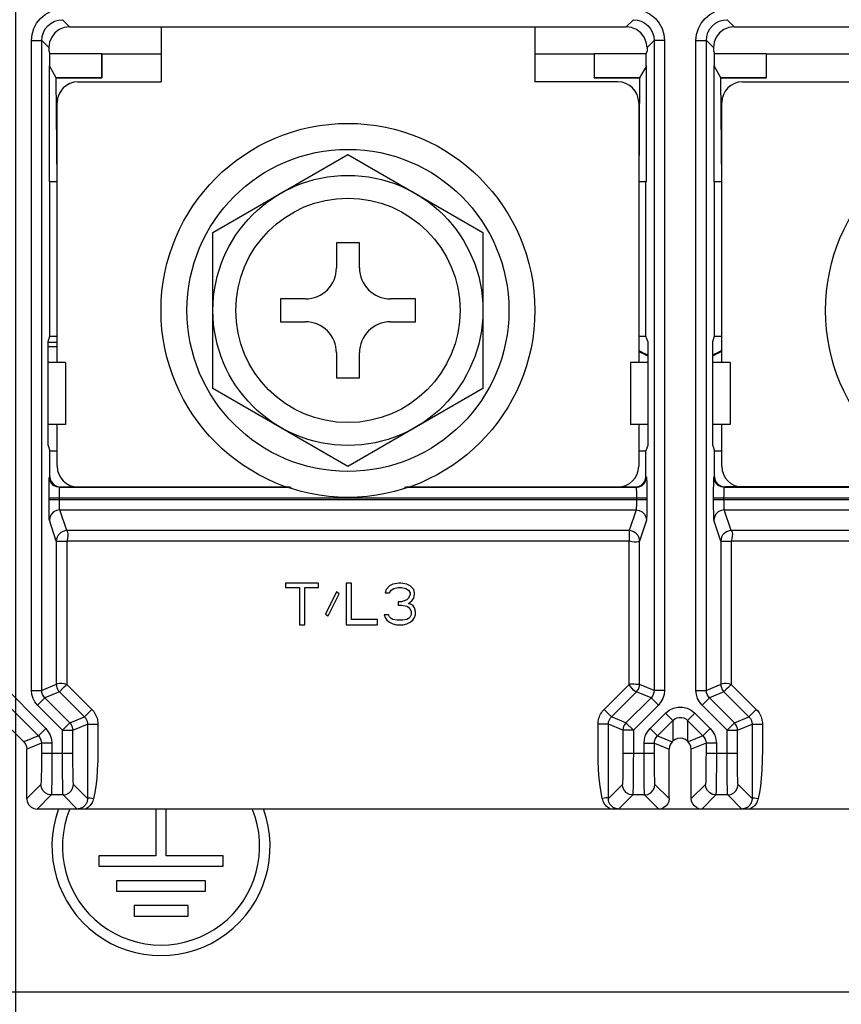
# Model space of a CAD drawing. Extents: x 29 to 410, y 35 to 287.
# Tile 28 of 46: x 254 to 268, y 100 to 116. Entities that reach past the tile are written whole.
import ezdxf

# ---------------------------------------------------------------- set-up
doc = ezdxf.new("R2010")
doc.units = 0
doc.header["$LTSCALE"] = 23.1
doc.layers.get('0').update_dxf_attribs({"linetype": 'CONTINUOUS'})
doc.layers.add('ALL_DIM', color=7, linetype='CONTINUOUS')
doc.dimstyles.get("Standard").update_dxf_attribs({"dimtxt": 2.5, "dimasz": 2.5, "dimexe": 1.25, "dimexo": 0.625, "dimtad": 1, "dimcen": 2.5, "dimazin": 3, "dimtfac": 1, "dimtmove": 0, "dimatfit": 3})

# ---------------------------------------------------------------- blocks, each defined once
blk = doc.blocks.new('_OPEN')
at = {"color": 0, "linetype": 'BYBLOCK'}
for p, q in [((0, 0), (-1, 0.25)), ((-1, -0.25), (0, 0)), ((-1, 0), (0, 0))]:
    blk.add_line(p, q, dxfattribs=at)
blk = doc.blocks.new('*D14')
at = {"layer": 'ALL_DIM', "color": 2, "linetype": 'CONTINUOUS'}
for p, q in [((237.052, 110.441), (237.052, 76.845)), ((293.692, 110.441), (293.692, 76.845)), ((237.052, 77.845), (265.372, 77.845)), ((293.692, 77.845), (265.372, 77.845))]:
    blk.add_line(p, q, dxfattribs=at)
at = {"layer": 'ALL_DIM', "color": 2, "linetype": 'CONTINUOUS', "xscale": 2, "yscale": 2, "zscale": 2, "rotation": 180}
blk.add_blockref('_OPEN', (237.052, 77.845), dxfattribs=at)
at = {"layer": 'ALL_DIM', "color": 2, "linetype": 'CONTINUOUS', "xscale": 2, "yscale": 2, "zscale": 2}
blk.add_blockref('_OPEN', (293.692, 77.845), dxfattribs=at)
blk = doc.blocks.new('*D15')
at = {"layer": 'ALL_DIM', "color": 2, "linetype": 'CONTINUOUS'}
for p, q in [((254.044, 123.893), (254.044, 83.091)), ((288.028, 123.893), (288.028, 83.091)), ((254.044, 84.091), (271.036, 84.091)), ((288.028, 84.091), (271.036, 84.091))]:
    blk.add_line(p, q, dxfattribs=at)
at = {"layer": 'ALL_DIM', "color": 2, "linetype": 'CONTINUOUS', "xscale": 2, "yscale": 2, "zscale": 2, "rotation": 180}
blk.add_blockref('_OPEN', (254.044, 84.091), dxfattribs=at)
at = {"layer": 'ALL_DIM', "color": 2, "linetype": 'CONTINUOUS', "xscale": 2, "yscale": 2, "zscale": 2}
blk.add_blockref('_OPEN', (288.028, 84.091), dxfattribs=at)
blk = doc.blocks.new('*D18')
at = {"layer": 'ALL_DIM', "color": 2, "linetype": 'CONTINUOUS'}
for p, q in [((250.15, 102.37), (250.15, 89.404)), ((280.594, 102.37), (280.594, 89.404)), ((250.15, 90.404), (265.372, 90.404)), ((280.594, 90.404), (265.372, 90.404))]:
    blk.add_line(p, q, dxfattribs=at)
at = {"layer": 'ALL_DIM', "color": 2, "linetype": 'CONTINUOUS', "xscale": 2, "yscale": 2, "zscale": 2, "rotation": 180}
blk.add_blockref('_OPEN', (250.15, 90.404), dxfattribs=at)
at = {"layer": 'ALL_DIM', "color": 2, "linetype": 'CONTINUOUS', "xscale": 2, "yscale": 2, "zscale": 2}
blk.add_blockref('_OPEN', (280.594, 90.404), dxfattribs=at)
blk = doc.blocks.new('*D22')
at = {"layer": 'ALL_DIM', "color": 2, "linetype": 'CONTINUOUS'}
for p, q in [((265.629, 159.959), (205.892, 159.959)), ((206.892, 159.959), (206.892, 131.01)), ((206.892, 102.06), (206.892, 131.01)), ((229.857, 102.06), (205.892, 102.06))]:
    blk.add_line(p, q, dxfattribs=at)
at = {"layer": 'ALL_DIM', "color": 2, "linetype": 'CONTINUOUS', "xscale": 2, "yscale": 2, "zscale": 2}
for p, rotation in [((206.892, 159.959), 90), ((206.892, 102.06), 270)]:
    blk.add_blockref('_OPEN', p, dxfattribs=dict(at, rotation=rotation))
blk = doc.blocks.new('*D28')
at = {"layer": 'ALL_DIM', "color": 2, "linetype": 'CONTINUOUS'}
for p, q in [((230.857, 103.06), (230.857, 195.357)), ((264.682, 189.402), (264.682, 195.357)), ((230.857, 194.357), (247.77, 194.357)), ((264.682, 194.357), (247.77, 194.357)), ((264.682, 182.765), (264.682, 187.36)), ((264.682, 169.809), (264.682, 180.808))]:
    blk.add_line(p, q, dxfattribs=at)
at = {"layer": 'ALL_DIM', "color": 2, "linetype": 'CONTINUOUS', "xscale": 2, "yscale": 2, "zscale": 2, "rotation": 180}
blk.add_blockref('_OPEN', (230.857, 194.357), dxfattribs=at)
at = {"layer": 'ALL_DIM', "color": 2, "linetype": 'CONTINUOUS', "xscale": 2, "yscale": 2, "zscale": 2}
blk.add_blockref('_OPEN', (264.682, 194.357), dxfattribs=at)
blk = doc.blocks.new('*D29')
at = {"layer": 'ALL_DIM', "color": 2, "linetype": 'CONTINUOUS'}
for p, q in [((230.857, 103.06), (230.857, 189.301)), ((265.744, 164.676), (265.744, 189.301)), ((230.857, 188.301), (248.301, 188.301)), ((265.744, 188.301), (248.301, 188.301))]:
    blk.add_line(p, q, dxfattribs=at)
at = {"layer": 'ALL_DIM', "color": 2, "linetype": 'CONTINUOUS', "xscale": 2, "yscale": 2, "zscale": 2, "rotation": 180}
blk.add_blockref('_OPEN', (230.857, 188.301), dxfattribs=at)
at = {"layer": 'ALL_DIM', "color": 2, "linetype": 'CONTINUOUS', "xscale": 2, "yscale": 2, "zscale": 2}
blk.add_blockref('_OPEN', (265.744, 188.301), dxfattribs=at)
blk = doc.blocks.new('*D30')
at = {"layer": 'ALL_DIM', "color": 2, "linetype": 'CONTINUOUS'}
for p, q in [((230.857, 103.06), (230.857, 182.751)), ((266.629, 160.959), (266.629, 182.751)), ((230.857, 181.751), (248.743, 181.751)), ((266.629, 181.751), (248.743, 181.751))]:
    blk.add_line(p, q, dxfattribs=at)
at = {"layer": 'ALL_DIM', "color": 2, "linetype": 'CONTINUOUS', "xscale": 2, "yscale": 2, "zscale": 2, "rotation": 180}
blk.add_blockref('_OPEN', (230.857, 181.751), dxfattribs=at)
at = {"layer": 'ALL_DIM', "color": 2, "linetype": 'CONTINUOUS', "xscale": 2, "yscale": 2, "zscale": 2}
blk.add_blockref('_OPEN', (266.629, 181.751), dxfattribs=at)
blk = doc.blocks.new('*D33')
at = {"layer": 'ALL_DIM', "color": 2, "linetype": 'CONTINUOUS'}
for p, q in [((230.857, 103.06), (230.857, 201.911)), ((291.133, 160.959), (291.133, 201.911)), ((230.857, 200.911), (260.995, 200.911)), ((291.133, 200.911), (260.995, 200.911))]:
    blk.add_line(p, q, dxfattribs=at)
at = {"layer": 'ALL_DIM', "color": 2, "linetype": 'CONTINUOUS', "xscale": 2, "yscale": 2, "zscale": 2, "rotation": 180}
blk.add_blockref('_OPEN', (230.857, 200.911), dxfattribs=at)
at = {"layer": 'ALL_DIM', "color": 2, "linetype": 'CONTINUOUS', "xscale": 2, "yscale": 2, "zscale": 2}
blk.add_blockref('_OPEN', (291.133, 200.911), dxfattribs=at)
blk = doc.blocks.new('*D34')
at = {"layer": 'ALL_DIM', "color": 2, "linetype": 'CONTINUOUS'}
for p, q in [((230.857, 103.06), (230.857, 207.702)), ((290.234, 201.948), (290.234, 207.702)), ((230.857, 206.702), (260.545, 206.702)), ((290.234, 206.702), (260.545, 206.702)), ((290.234, 164.556), (290.234, 199.821))]:
    blk.add_line(p, q, dxfattribs=at)
at = {"layer": 'ALL_DIM', "color": 2, "linetype": 'CONTINUOUS', "xscale": 2, "yscale": 2, "zscale": 2, "rotation": 180}
blk.add_blockref('_OPEN', (230.857, 206.702), dxfattribs=at)
at = {"layer": 'ALL_DIM', "color": 2, "linetype": 'CONTINUOUS', "xscale": 2, "yscale": 2, "zscale": 2}
blk.add_blockref('_OPEN', (290.234, 206.702), dxfattribs=at)

msp = doc.modelspace()

# ---------------------------------------------------------------- linework, layer by layer
at = {"color": 7, "linetype": 'CONTINUOUS'}
for p, q in [((254.844, 116.394), (254.964, 116.274)), ((254.964, 116.274), (264.452, 116.274)), ((256.522, 116.274), (256.522, 115.335)), ((262.894, 116.274), (262.894, 115.335)), ((264.573, 116.394), (264.452, 116.274)), ((266.172, 116.394), (266.292, 116.274)), ((266.292, 116.274), (275.78, 116.274)), ((254.313, 116.04), (254.49, 116.04)), ((254.313, 104.967), (254.313, 116.04)), ((254.49, 116.04), (254.61, 115.92)), ((254.49, 104.967), (254.49, 116.04)), ((264.927, 116.04), (264.806, 115.92)), ((265.104, 116.04), (264.927, 116.04)), ((264.927, 116.04), (264.927, 104.967)), ((265.104, 116.04), (265.104, 104.967)), ((265.641, 116.04), (265.818, 116.04)), ((265.641, 104.967), (265.641, 116.04)), ((265.818, 116.04), (265.938, 115.92)), ((265.818, 104.967), (265.818, 116.04)), ((254.61, 115.92), (254.61, 115.866)), ((254.61, 115.866), (254.626, 115.82)), ((254.626, 115.82), (255.508, 115.82)), ((254.626, 115.609), (254.626, 115.82)), ((255.508, 115.82), (255.511, 115.811)), ((255.508, 115.82), (255.508, 115.409)), ((255.511, 115.811), (256.522, 115.811)), ((255.511, 115.811), (255.511, 115.406)), ((262.894, 115.811), (263.903, 115.811)), ((263.903, 115.811), (263.906, 115.82)), ((263.903, 115.811), (263.903, 115.406)), ((263.906, 115.82), (264.791, 115.82)), ((263.906, 115.82), (263.906, 115.409)), ((264.806, 115.866), (264.791, 115.82)), ((264.791, 115.609), (264.791, 115.82)), ((264.806, 115.92), (264.806, 115.866)), ((265.938, 115.92), (265.938, 115.866)), ((265.938, 115.866), (265.954, 115.82)), ((265.954, 115.82), (266.836, 115.82)), ((265.954, 115.609), (265.954, 115.82)), ((266.836, 115.82), (266.839, 115.811)), ((266.836, 115.82), (266.836, 115.409)), ((266.839, 115.811), (268.912, 115.811)), ((266.839, 115.811), (266.839, 115.406)), ((254.737, 115.406), (254.62, 115.609)), ((254.62, 113.636), (254.62, 115.609)), ((264.797, 115.609), (264.68, 115.406)), ((264.797, 113.636), (264.797, 115.609)), ((266.065, 115.406), (265.948, 115.609)), ((265.948, 113.636), (265.948, 115.609)), ((254.737, 115.409), (255.508, 115.409)), ((254.737, 115.406), (255.511, 115.406)), ((254.752, 113.636), (254.737, 115.406)), ((255.106, 115.335), (256.522, 115.335)), ((255.508, 115.409), (255.511, 115.406)), ((264.31, 115.335), (262.894, 115.335)), ((263.903, 115.406), (263.906, 115.409)), ((263.903, 115.406), (264.68, 115.406)), ((263.906, 115.409), (264.68, 115.409)), ((264.68, 115.406), (264.664, 113.636)), ((266.065, 115.409), (266.836, 115.409)), ((266.065, 115.406), (266.839, 115.406)), ((266.08, 113.636), (266.065, 115.406)), ((266.434, 115.335), (268.912, 115.335)), ((266.836, 115.409), (266.839, 115.406)), ((254.752, 110.556), (254.752, 114.981)), ((264.664, 114.981), (264.664, 110.556)), ((266.08, 110.556), (266.08, 114.981)), ((257.407, 112.77), (259.708, 114.098)), ((259.708, 114.098), (262.009, 112.77)), ((254.62, 113.636), (254.752, 113.636)), ((254.629, 111.003), (254.629, 113.636)), ((264.664, 113.636), (264.797, 113.636)), ((264.788, 111.003), (264.788, 113.636)), ((265.948, 113.636), (266.08, 113.636)), ((265.957, 111.003), (265.957, 113.636)), ((257.407, 110.113), (257.407, 112.77)), ((262.009, 112.77), (262.009, 110.113)), ((259.903, 112.592), (259.513, 112.592)), ((259.513, 112.592), (259.513, 112.167)), ((259.903, 112.167), (259.903, 112.592)), ((258.982, 111.636), (258.558, 111.636)), ((258.558, 111.636), (258.558, 111.247)), ((260.859, 111.636), (260.434, 111.636)), ((260.859, 111.247), (260.859, 111.636)), ((258.558, 111.247), (258.982, 111.247)), ((260.434, 111.247), (260.859, 111.247)), ((254.598, 110.91), (254.629, 111.003)), ((254.598, 109.14), (254.598, 110.91)), ((254.598, 110.899), (254.752, 110.899)), ((254.629, 111.003), (254.752, 111.003)), ((264.664, 111.003), (264.788, 111.003)), ((264.818, 110.91), (264.788, 111.003)), ((264.818, 110.91), (264.818, 109.14)), ((265.926, 110.91), (265.957, 111.003)), ((265.926, 109.14), (265.926, 110.91)), ((265.957, 111.003), (266.08, 111.003)), ((254.598, 110.828), (254.752, 110.828)), ((259.513, 110.716), (259.513, 110.291)), ((259.903, 110.291), (259.903, 110.716)), ((254.894, 110.556), (254.598, 110.556)), ((254.894, 110.556), (254.894, 109.494)), ((264.818, 110.556), (264.523, 110.556)), ((264.523, 110.556), (264.523, 109.494)), ((266.222, 110.556), (265.926, 110.556)), ((266.222, 110.556), (266.222, 109.494)), ((259.513, 110.291), (259.903, 110.291)), ((259.708, 108.784), (257.407, 110.113)), ((262.009, 110.113), (259.708, 108.784)), ((254.894, 109.494), (254.598, 109.494)), ((254.752, 108.786), (254.752, 109.494)), ((264.818, 109.494), (264.523, 109.494)), ((264.664, 109.494), (264.664, 108.786)), ((266.222, 109.494), (265.926, 109.494)), ((266.08, 108.786), (266.08, 109.494)), ((254.598, 109.14), (254.629, 109.047)), ((264.818, 109.14), (264.788, 109.047)), ((265.926, 109.14), (265.957, 109.047)), ((254.629, 109.047), (254.752, 109.047)), ((254.629, 108.609), (254.629, 109.047)), ((264.664, 109.047), (264.788, 109.047)), ((264.788, 108.609), (264.788, 109.047)), ((265.957, 109.047), (266.08, 109.047)), ((265.957, 108.609), (265.957, 109.047)), ((254.619, 108.6), (254.629, 108.609)), ((264.788, 108.609), (264.797, 108.6)), ((265.947, 108.6), (265.957, 108.609)), ((254.796, 108.423), (254.806, 108.432)), ((258.741, 108.423), (254.796, 108.423)), ((254.806, 108.432), (258.718, 108.432)), ((264.62, 108.423), (260.675, 108.423)), ((260.698, 108.432), (264.611, 108.432)), ((264.611, 108.432), (264.62, 108.423)), ((266.124, 108.423), (266.134, 108.432)), ((270.069, 108.423), (266.124, 108.423)), ((270.046, 108.432), (266.134, 108.432)), ((254.613, 108.246), (264.803, 108.246)), ((254.613, 108.218), (254.613, 108.246)), ((254.613, 108.218), (264.803, 108.218)), ((254.79, 108.218), (254.79, 108.246)), ((264.626, 108.246), (264.626, 108.218)), ((264.803, 108.246), (264.803, 108.218)), ((265.941, 108.246), (276.131, 108.246)), ((265.941, 108.218), (265.941, 108.246)), ((265.941, 108.218), (276.131, 108.218)), ((266.118, 108.218), (266.118, 108.246)), ((254.796, 108.041), (264.62, 108.041)), ((254.914, 107.688), (254.796, 108.041)), ((264.62, 108.041), (264.502, 107.688)), ((266.124, 108.041), (275.948, 108.041)), ((266.242, 107.688), (266.124, 108.041)), ((254.737, 107.511), (254.619, 107.864)), ((264.797, 107.864), (264.679, 107.511)), ((266.065, 107.511), (265.947, 107.864)), ((264.502, 107.688), (254.914, 107.688)), ((275.83, 107.688), (266.242, 107.688)), ((254.737, 107.511), (254.737, 105.069)), ((264.502, 107.511), (254.914, 107.511)), ((254.914, 107.511), (254.914, 105.069)), ((264.502, 105.069), (264.502, 107.511)), ((264.679, 105.069), (264.679, 107.511)), ((266.065, 107.511), (266.065, 105.069)), ((275.83, 107.511), (266.242, 107.511)), ((266.242, 107.511), (266.242, 105.069)), ((259.207, 106.794), (258.646, 106.794)), ((258.646, 106.794), (258.646, 106.718)), ((258.646, 106.718), (258.882, 106.718)), ((258.882, 106.718), (258.882, 106.086)), ((258.971, 106.718), (259.207, 106.718)), ((258.971, 106.086), (258.971, 106.718)), ((259.207, 106.718), (259.207, 106.794)), ((259.767, 106.794), (259.679, 106.794)), ((259.679, 106.794), (259.679, 106.086)), ((259.767, 106.176), (259.767, 106.794)), ((260.416, 106.749), (260.357, 106.688)), ((260.475, 106.779), (260.416, 106.749)), ((260.446, 106.673), (260.49, 106.703)), ((260.578, 106.794), (260.475, 106.779)), ((260.49, 106.703), (260.564, 106.718)), ((260.564, 106.718), (260.623, 106.718)), ((260.608, 106.794), (260.578, 106.794)), ((260.711, 106.779), (260.608, 106.794)), ((260.623, 106.718), (260.696, 106.703)), ((260.696, 106.703), (260.741, 106.673)), ((260.77, 106.749), (260.711, 106.779)), ((260.829, 106.688), (260.77, 106.749)), ((259.516, 106.643), (259.325, 106.267)), ((259.369, 106.236), (259.561, 106.613)), ((259.561, 106.613), (259.516, 106.643)), ((260.357, 106.688), (260.342, 106.628)), ((260.342, 106.628), (260.416, 106.628)), ((260.416, 106.628), (260.446, 106.673)), ((260.741, 106.538), (260.711, 106.508)), ((260.741, 106.673), (260.77, 106.628)), ((260.77, 106.598), (260.741, 106.538)), ((260.77, 106.628), (260.77, 106.598)), ((260.8, 106.493), (260.829, 106.538)), ((260.844, 106.628), (260.829, 106.688)), ((260.829, 106.538), (260.844, 106.598)), ((260.844, 106.598), (260.844, 106.628)), ((260.623, 106.477), (260.564, 106.477)), ((260.564, 106.477), (260.564, 106.417)), ((260.564, 106.417), (260.623, 106.417)), ((260.711, 106.508), (260.623, 106.477)), ((260.623, 106.417), (260.711, 106.402)), ((260.711, 106.402), (260.755, 106.372)), ((260.741, 106.447), (260.8, 106.493)), ((260.814, 106.417), (260.741, 106.447)), ((260.755, 106.372), (260.785, 106.312)), ((260.844, 106.372), (260.814, 106.417)), ((260.859, 106.312), (260.844, 106.372)), ((259.325, 106.267), (259.369, 106.236)), ((260.401, 106.251), (260.328, 106.251)), ((260.328, 106.251), (260.342, 106.206)), ((260.342, 106.206), (260.372, 106.161)), ((260.416, 106.221), (260.401, 106.251)), ((260.446, 106.191), (260.416, 106.221)), ((260.77, 106.221), (260.741, 106.191)), ((260.785, 106.251), (260.77, 106.221)), ((260.785, 106.312), (260.785, 106.251)), ((260.814, 106.161), (260.844, 106.206)), ((260.844, 106.206), (260.859, 106.251)), ((260.859, 106.251), (260.859, 106.312)), ((258.882, 106.086), (258.971, 106.086)), ((259.679, 106.086), (260.21, 106.086)), ((260.21, 106.176), (259.767, 106.176)), ((260.21, 106.086), (260.21, 106.176)), ((260.372, 106.161), (260.416, 106.131)), ((260.416, 106.131), (260.475, 106.101)), ((260.475, 106.176), (260.446, 106.191)), ((260.549, 106.161), (260.475, 106.176)), ((260.475, 106.101), (260.534, 106.086)), ((260.534, 106.086), (260.652, 106.086)), ((260.637, 106.161), (260.549, 106.161)), ((260.711, 106.176), (260.637, 106.161)), ((260.652, 106.086), (260.711, 106.101)), ((260.741, 106.191), (260.711, 106.176)), ((260.711, 106.101), (260.77, 106.131)), ((260.77, 106.131), (260.814, 106.161)), ((253.776, 105.098), (254.557, 104.317)), ((254.737, 105.069), (254.49, 104.967)), ((254.914, 105.069), (255.341, 104.642)), ((264.075, 104.642), (264.502, 105.069)), ((264.927, 104.967), (264.679, 105.069)), ((266.065, 105.069), (265.818, 104.967)), ((266.242, 105.069), (266.669, 104.642)), ((254.181, 104.088), (253.4, 104.87)), ((253.65, 104.973), (254.432, 104.192)), ((254.313, 104.967), (254.49, 104.967)), ((254.789, 104.944), (254.542, 104.842)), ((254.789, 104.944), (255.216, 104.517)), ((264.2, 104.517), (264.628, 104.944)), ((264.875, 104.842), (264.628, 104.944)), ((265.104, 104.967), (264.927, 104.967)), ((265.641, 104.967), (265.818, 104.967)), ((266.117, 104.944), (265.87, 104.842)), ((266.117, 104.944), (266.544, 104.517)), ((254.416, 104.717), (254.542, 104.842)), ((254.844, 104.289), (254.416, 104.717)), ((254.969, 104.414), (254.542, 104.842)), ((264.875, 104.842), (264.447, 104.414)), ((265, 104.717), (264.573, 104.289)), ((265, 104.717), (264.875, 104.842)), ((265.744, 104.717), (265.87, 104.842)), ((266.172, 104.289), (265.744, 104.717)), ((266.297, 104.414), (265.87, 104.842)), ((255.216, 104.517), (255.341, 104.642)), ((264.2, 104.517), (264.075, 104.642)), ((264.859, 104.317), (265.122, 104.579)), ((265.122, 104.579), (265.247, 104.454)), ((265.622, 104.579), (265.497, 104.454)), ((265.622, 104.579), (265.885, 104.317)), ((266.544, 104.517), (266.669, 104.642)), ((254.844, 104.289), (254.969, 104.414)), ((254.969, 104.414), (255.216, 104.517)), ((255.021, 104.289), (255.268, 104.392)), ((255.268, 104.392), (255.445, 104.392)), ((264.148, 104.392), (263.971, 104.392)), ((264.396, 104.289), (264.148, 104.392)), ((264.148, 104.171), (264.148, 104.392)), ((264.447, 104.414), (264.2, 104.517)), ((264.573, 104.289), (264.447, 104.414)), ((264.985, 104.192), (265.247, 104.454)), ((265.247, 104.454), (265.247, 104.1)), ((265.497, 104.454), (265.76, 104.192)), ((265.497, 104.454), (265.497, 104.1)), ((266.172, 104.289), (266.297, 104.414)), ((266.297, 104.414), (266.544, 104.517)), ((266.349, 104.289), (266.596, 104.392)), ((266.596, 104.392), (266.773, 104.392)), ((254.432, 104.192), (254.181, 104.088)), ((254.557, 104.317), (254.432, 104.192)), ((254.844, 104.289), (255.021, 104.289)), ((254.844, 103.894), (254.844, 104.289)), ((255.021, 103.894), (255.021, 104.289)), ((264.573, 104.289), (264.396, 104.289)), ((264.396, 104.289), (264.396, 103.894)), ((264.573, 104.289), (264.573, 103.894)), ((264.859, 104.317), (264.985, 104.192)), ((264.985, 104.192), (265.235, 104.088)), ((265.76, 104.192), (265.509, 104.088)), ((265.885, 104.317), (265.76, 104.192)), ((266.172, 104.289), (266.349, 104.289)), ((266.172, 103.894), (266.172, 104.289)), ((266.349, 103.894), (266.349, 104.289)), ((254.484, 104.067), (254.233, 103.963)), ((254.661, 104.067), (254.484, 104.067)), ((254.484, 104.067), (254.484, 103.894)), ((254.661, 104.067), (254.661, 103.894)), ((264.756, 104.067), (264.933, 104.067)), ((264.756, 103.894), (264.756, 104.067)), ((264.933, 104.067), (265.183, 103.963)), ((264.933, 103.894), (264.933, 104.067)), ((265.247, 104.1), (265.235, 104.088)), ((265.509, 104.088), (265.497, 104.1)), ((265.812, 104.067), (265.561, 103.963)), ((265.989, 104.067), (265.812, 104.067)), ((265.812, 104.067), (265.812, 103.894)), ((265.989, 104.067), (265.989, 103.894)), ((254.233, 103.122), (254.233, 103.963)), ((254.484, 103.894), (255.021, 103.894)), ((264.396, 103.894), (264.933, 103.894)), ((265.183, 103.122), (265.183, 103.963)), ((265.561, 103.122), (265.561, 103.963)), ((265.812, 103.894), (266.349, 103.894)), ((254.475, 103.363), (254.233, 103.122)), ((255.269, 103.124), (255.03, 103.363)), ((264.387, 103.363), (264.147, 103.124)), ((265.183, 103.122), (264.942, 103.363)), ((265.803, 103.363), (265.561, 103.122)), ((266.597, 103.124), (266.358, 103.363)), ((254.652, 103.186), (254.41, 102.945)), ((254.853, 103.186), (254.652, 103.186)), ((255.094, 102.945), (254.853, 103.186)), ((264.564, 103.186), (264.322, 102.945)), ((264.765, 103.186), (264.564, 103.186)), ((265.006, 102.945), (264.765, 103.186)), ((265.98, 103.186), (265.738, 102.945)), ((266.181, 103.186), (265.98, 103.186)), ((266.422, 102.945), (266.181, 103.186)), ((264.291, 102.945), (254.41, 102.945)), ((255.125, 102.945), (255.094, 102.945)), ((255.192, 102.945), (255.125, 102.945)), ((256.434, 102.945), (256.434, 102.149)), ((256.611, 102.149), (256.611, 102.945)), ((264.322, 102.945), (264.291, 102.945)), ((275.619, 102.945), (264.322, 102.945)), ((266.455, 102.945), (266.422, 102.945)), ((266.519, 102.945), (266.455, 102.945)), ((256.434, 102.149), (255.46, 102.149)), ((255.46, 102.149), (255.46, 101.972)), ((257.584, 102.149), (256.611, 102.149)), ((257.584, 101.972), (257.584, 102.149)), ((255.46, 101.972), (257.584, 101.972)), ((257.283, 101.724), (255.761, 101.724)), ((255.761, 101.724), (255.761, 101.547)), ((257.283, 101.547), (257.283, 101.724)), ((255.761, 101.547), (257.283, 101.547)), ((256.982, 101.299), (256.062, 101.299)), ((256.062, 101.299), (256.062, 101.122)), ((256.982, 101.122), (256.982, 101.299)), ((256.062, 101.122), (256.982, 101.122)), ((247.318, 99.83), (283.426, 99.83))]:
    msp.add_line(p, q, dxfattribs=at)
for points in [[(254.313, 116.04), (254.323, 116.144), (254.353, 116.244), (254.402, 116.335), (254.468, 116.416), (254.549, 116.482), (254.64, 116.531), (254.74, 116.561), (254.844, 116.571)], [(264.573, 116.571), (264.677, 116.561), (264.776, 116.531), (264.868, 116.482), (264.948, 116.416), (265.014, 116.335), (265.063, 116.244), (265.093, 116.144), (265.104, 116.04)], [(265.641, 116.04), (265.651, 116.144), (265.681, 116.244), (265.73, 116.335), (265.796, 116.416), (265.877, 116.482), (265.968, 116.531), (266.068, 116.561), (266.172, 116.571)], [(254.49, 116.04), (254.497, 116.109), (254.517, 116.176), (254.549, 116.237), (254.593, 116.291), (254.647, 116.335), (254.708, 116.367), (254.774, 116.387), (254.844, 116.394)], [(254.964, 116.274), (254.873, 116.262), (254.787, 116.226), (254.714, 116.17), (254.658, 116.097), (254.622, 116.011), (254.61, 115.92)], [(264.806, 115.92), (264.794, 116.011), (264.759, 116.097), (264.702, 116.17), (264.629, 116.226), (264.544, 116.262), (264.452, 116.274)], [(264.573, 116.394), (264.642, 116.387), (264.708, 116.367), (264.769, 116.335), (264.823, 116.291), (264.867, 116.237), (264.9, 116.176), (264.92, 116.109), (264.927, 116.04)], [(265.818, 116.04), (265.825, 116.109), (265.845, 116.176), (265.877, 116.237), (265.921, 116.291), (265.975, 116.335), (266.036, 116.367), (266.102, 116.387), (266.172, 116.394)], [(266.292, 116.274), (266.201, 116.262), (266.115, 116.226), (266.042, 116.17), (265.986, 116.097), (265.95, 116.011), (265.938, 115.92)], [(254.613, 108.246), (254.614, 108.324), (254.614, 108.398), (254.615, 108.465), (254.616, 108.52), (254.617, 108.563), (254.618, 108.59), (254.619, 108.6)], [(254.796, 108.423), (254.742, 108.432), (254.692, 108.457), (254.653, 108.496), (254.628, 108.545), (254.619, 108.6)], [(254.629, 108.609), (254.635, 108.563), (254.653, 108.521), (254.681, 108.484), (254.717, 108.456), (254.76, 108.438), (254.806, 108.432)], [(264.611, 108.432), (264.656, 108.438), (264.699, 108.456), (264.736, 108.484), (264.764, 108.521), (264.782, 108.563), (264.788, 108.609)], [(264.62, 108.423), (264.675, 108.432), (264.724, 108.457), (264.763, 108.496), (264.788, 108.545), (264.797, 108.6)], [(264.797, 108.6), (264.798, 108.59), (264.8, 108.563), (264.801, 108.52), (264.802, 108.465), (264.802, 108.398), (264.803, 108.324), (264.803, 108.246)], [(265.941, 108.246), (265.942, 108.324), (265.942, 108.398), (265.943, 108.465), (265.944, 108.52), (265.945, 108.563), (265.946, 108.59), (265.947, 108.6)], [(266.124, 108.423), (266.07, 108.432), (266.02, 108.457), (265.981, 108.496), (265.956, 108.545), (265.947, 108.6)], [(265.957, 108.609), (265.963, 108.563), (265.981, 108.521), (266.009, 108.484), (266.045, 108.456), (266.088, 108.438), (266.134, 108.432)], [(254.79, 108.246), (254.791, 108.285), (254.791, 108.322), (254.792, 108.355), (254.793, 108.383), (254.794, 108.404), (254.795, 108.418), (254.796, 108.423)], [(264.62, 108.423), (264.621, 108.418), (264.623, 108.404), (264.624, 108.383), (264.625, 108.355), (264.625, 108.322), (264.626, 108.285), (264.626, 108.246)], [(266.118, 108.246), (266.119, 108.285), (266.119, 108.322), (266.12, 108.355), (266.121, 108.383), (266.122, 108.404), (266.123, 108.418), (266.124, 108.423)], [(254.619, 107.864), (254.618, 107.877), (254.617, 107.905), (254.616, 107.948), (254.615, 108.003), (254.614, 108.069), (254.614, 108.142), (254.613, 108.218)], [(254.796, 108.041), (254.795, 108.047), (254.794, 108.061), (254.793, 108.083), (254.792, 108.111), (254.791, 108.143), (254.791, 108.18), (254.79, 108.218)], [(264.626, 108.218), (264.626, 108.18), (264.625, 108.143), (264.625, 108.111), (264.624, 108.083), (264.623, 108.061), (264.621, 108.047), (264.62, 108.041)], [(264.803, 108.218), (264.803, 108.142), (264.802, 108.069), (264.802, 108.003), (264.801, 107.948), (264.8, 107.905), (264.798, 107.877), (264.797, 107.864)], [(265.947, 107.864), (265.946, 107.877), (265.945, 107.905), (265.944, 107.948), (265.943, 108.003), (265.942, 108.069), (265.942, 108.142), (265.941, 108.218)], [(266.124, 108.041), (266.123, 108.047), (266.122, 108.061), (266.121, 108.083), (266.12, 108.111), (266.119, 108.143), (266.119, 108.18), (266.118, 108.218)], [(254.796, 108.041), (254.742, 108.032), (254.692, 108.007), (254.653, 107.968), (254.628, 107.919), (254.619, 107.864)], [(264.62, 108.041), (264.675, 108.032), (264.724, 108.007), (264.763, 107.968), (264.788, 107.919), (264.797, 107.864)], [(266.124, 108.041), (266.07, 108.032), (266.02, 108.007), (265.981, 107.968), (265.956, 107.919), (265.947, 107.864)], [(254.914, 107.688), (254.88, 107.684), (254.846, 107.674), (254.816, 107.658), (254.789, 107.636), (254.767, 107.609), (254.75, 107.578), (254.74, 107.545), (254.737, 107.511)], [(254.914, 107.688), (254.923, 107.679), (254.93, 107.66), (254.933, 107.631), (254.932, 107.594), (254.926, 107.553), (254.914, 107.511)], [(264.502, 107.688), (264.502, 107.603), (264.501, 107.568), (264.5, 107.536), (264.502, 107.511)], [(264.679, 107.511), (264.676, 107.545), (264.666, 107.578), (264.649, 107.609), (264.627, 107.636), (264.601, 107.658), (264.57, 107.674), (264.537, 107.684), (264.502, 107.688)], [(266.242, 107.688), (266.208, 107.684), (266.174, 107.674), (266.144, 107.658), (266.117, 107.636), (266.095, 107.609), (266.078, 107.578), (266.068, 107.545), (266.065, 107.511)], [(266.242, 107.688), (266.251, 107.679), (266.258, 107.66), (266.261, 107.631), (266.26, 107.594), (266.254, 107.553), (266.242, 107.511)], [(254.737, 107.511), (254.82, 107.511), (254.855, 107.509), (254.888, 107.509), (254.914, 107.511)], [(264.679, 107.511), (264.672, 107.502), (264.654, 107.496), (264.625, 107.493), (264.588, 107.494), (264.546, 107.5), (264.502, 107.511)], [(266.065, 107.511), (266.148, 107.511), (266.183, 107.509), (266.216, 107.509), (266.242, 107.511)], [(254.737, 105.069), (254.744, 105.079), (254.763, 105.086), (254.792, 105.089), (254.829, 105.088), (254.871, 105.081), (254.914, 105.069)], [(254.737, 105.069), (254.739, 105.042), (254.746, 105.015), (254.756, 104.989), (254.771, 104.965), (254.789, 104.944)], [(254.789, 104.944), (254.847, 105.003), (254.873, 105.026), (254.897, 105.049), (254.914, 105.069)], [(264.679, 105.069), (264.613, 105.069), (264.583, 105.07), (264.552, 105.071), (264.524, 105.071), (264.502, 105.069)], [(264.628, 104.944), (264.616, 104.943), (264.599, 104.952), (264.576, 104.97), (264.551, 104.997), (264.525, 105.031), (264.502, 105.069)], [(264.628, 104.944), (264.646, 104.965), (264.66, 104.989), (264.671, 105.015), (264.677, 105.042), (264.679, 105.069)], [(266.065, 105.069), (266.072, 105.079), (266.091, 105.086), (266.12, 105.089), (266.157, 105.088), (266.199, 105.081), (266.242, 105.069)], [(266.065, 105.069), (266.067, 105.042), (266.074, 105.015), (266.084, 104.989), (266.099, 104.965), (266.117, 104.944)], [(266.117, 104.944), (266.175, 105.003), (266.201, 105.026), (266.225, 105.049), (266.242, 105.069)], [(254.416, 104.717), (254.372, 104.77), (254.34, 104.831), (254.32, 104.898), (254.313, 104.967)], [(254.542, 104.842), (254.52, 104.868), (254.503, 104.899), (254.493, 104.932), (254.49, 104.967)], [(264.927, 104.967), (264.923, 104.932), (264.913, 104.899), (264.897, 104.868), (264.875, 104.842)], [(265.104, 104.967), (265.097, 104.898), (265.077, 104.831), (265.044, 104.77), (265, 104.717)], [(265.744, 104.717), (265.7, 104.77), (265.668, 104.831), (265.648, 104.898), (265.641, 104.967)], [(265.87, 104.842), (265.848, 104.868), (265.831, 104.899), (265.821, 104.932), (265.818, 104.967)], [(255.341, 104.642), (255.359, 104.623), (255.374, 104.604), (255.389, 104.583), (255.402, 104.561), (255.413, 104.539), (255.423, 104.515), (255.431, 104.491), (255.437, 104.467), (255.441, 104.442), (255.444, 104.417), (255.445, 104.392)], [(263.971, 104.392), (263.972, 104.417), (263.975, 104.442), (263.979, 104.467), (263.986, 104.491), (263.994, 104.515), (264.003, 104.539), (264.015, 104.561), (264.028, 104.583), (264.042, 104.604), (264.058, 104.623), (264.075, 104.642)], [(265.122, 104.579), (265.184, 104.629), (265.256, 104.663), (265.333, 104.681), (265.412, 104.681), (265.489, 104.663), (265.56, 104.629), (265.622, 104.579)], [(266.669, 104.642), (266.687, 104.623), (266.702, 104.604), (266.717, 104.583), (266.73, 104.561), (266.741, 104.539), (266.751, 104.515), (266.759, 104.491), (266.765, 104.467), (266.769, 104.442), (266.772, 104.417), (266.773, 104.392)], [(255.021, 104.289), (255.019, 104.313), (255.014, 104.339), (255.004, 104.365), (254.989, 104.39), (254.969, 104.414)], [(255.216, 104.517), (255.225, 104.507), (255.233, 104.498), (255.24, 104.487), (255.246, 104.476), (255.252, 104.465), (255.257, 104.453), (255.261, 104.441), (255.264, 104.429), (255.266, 104.417), (255.268, 104.404), (255.268, 104.392)], [(255.268, 104.392), (255.268, 104.17), (255.268, 103.778)], [(255.445, 104.392), (255.445, 104.17), (255.445, 103.965), (255.443, 103.778), (255.436, 103.611), (255.426, 103.465), (255.411, 103.337), (255.393, 103.225), (255.372, 103.124)], [(264.044, 103.124), (264.023, 103.225), (264.005, 103.337), (263.991, 103.465), (263.98, 103.611), (263.974, 103.778), (263.972, 103.966), (263.971, 104.171), (263.971, 104.392)], [(264.148, 104.392), (264.149, 104.404), (264.15, 104.417), (264.152, 104.429), (264.156, 104.441), (264.16, 104.453), (264.164, 104.465), (264.17, 104.476), (264.176, 104.487), (264.184, 104.498), (264.192, 104.507), (264.2, 104.517)], [(264.447, 104.414), (264.432, 104.396), (264.417, 104.374), (264.406, 104.349), (264.398, 104.32), (264.396, 104.289)], [(265.247, 104.454), (265.278, 104.479), (265.314, 104.496), (265.352, 104.505), (265.392, 104.505), (265.431, 104.496), (265.466, 104.479), (265.497, 104.454)], [(266.349, 104.289), (266.347, 104.313), (266.342, 104.339), (266.332, 104.365), (266.317, 104.39), (266.297, 104.414)], [(266.544, 104.517), (266.553, 104.507), (266.561, 104.498), (266.568, 104.487), (266.574, 104.476), (266.58, 104.465), (266.585, 104.453), (266.589, 104.441), (266.592, 104.429), (266.594, 104.417), (266.596, 104.404), (266.596, 104.392)], [(266.596, 104.392), (266.596, 104.17), (266.596, 103.778)], [(266.773, 104.392), (266.773, 104.17), (266.773, 103.965), (266.771, 103.778), (266.764, 103.611), (266.754, 103.465), (266.739, 103.337), (266.721, 103.225), (266.7, 103.124)], [(254.432, 104.192), (254.454, 104.165), (254.47, 104.134), (254.48, 104.101), (254.484, 104.067)], [(254.557, 104.317), (254.601, 104.263), (254.634, 104.202), (254.654, 104.136), (254.661, 104.067)], [(264.756, 104.067), (264.763, 104.136), (264.783, 104.202), (264.815, 104.263), (264.859, 104.317)], [(264.933, 104.067), (264.936, 104.101), (264.946, 104.134), (264.963, 104.165), (264.985, 104.192)], [(265.76, 104.192), (265.782, 104.165), (265.798, 104.134), (265.808, 104.101), (265.812, 104.067)], [(265.885, 104.317), (265.929, 104.263), (265.962, 104.202), (265.982, 104.136), (265.989, 104.067)], [(254.181, 104.088), (254.21, 104.052), (254.227, 104.009), (254.233, 103.963)], [(264.147, 103.124), (264.147, 103.225), (264.148, 103.337), (264.148, 103.465), (264.148, 103.611), (264.148, 103.778), (264.148, 104.171)], [(265.235, 104.088), (265.207, 104.052), (265.189, 104.009), (265.183, 103.963)], [(265.497, 104.1), (265.461, 104.128), (265.418, 104.146), (265.372, 104.152), (265.326, 104.146), (265.284, 104.128), (265.247, 104.1)], [(265.561, 103.963), (265.555, 104.009), (265.538, 104.052), (265.509, 104.088)], [(254.484, 103.894), (254.483, 103.792), (254.483, 103.693), (254.482, 103.602), (254.481, 103.522), (254.48, 103.456), (254.478, 103.406), (254.476, 103.375), (254.475, 103.363)], [(254.661, 103.894), (254.66, 103.758), (254.66, 103.626), (254.659, 103.505), (254.658, 103.398), (254.657, 103.31), (254.655, 103.244), (254.653, 103.202), (254.652, 103.186)], [(254.853, 103.186), (254.851, 103.202), (254.849, 103.244), (254.848, 103.31), (254.846, 103.398), (254.845, 103.505), (254.844, 103.626), (254.844, 103.758), (254.844, 103.894)], [(255.03, 103.363), (255.028, 103.375), (255.026, 103.406), (255.025, 103.456), (255.023, 103.522), (255.022, 103.602), (255.021, 103.693), (255.021, 103.792), (255.021, 103.894)], [(264.396, 103.894), (264.395, 103.792), (264.395, 103.693), (264.394, 103.602), (264.393, 103.522), (264.392, 103.456), (264.39, 103.406), (264.388, 103.375), (264.387, 103.363)], [(264.573, 103.894), (264.572, 103.758), (264.572, 103.626), (264.571, 103.505), (264.57, 103.398), (264.569, 103.31), (264.567, 103.244), (264.565, 103.202), (264.564, 103.186)], [(264.765, 103.186), (264.763, 103.202), (264.761, 103.244), (264.76, 103.31), (264.758, 103.398), (264.757, 103.505), (264.756, 103.626), (264.756, 103.758), (264.756, 103.894)], [(264.942, 103.363), (264.94, 103.375), (264.938, 103.406), (264.937, 103.456), (264.935, 103.522), (264.934, 103.602), (264.933, 103.693), (264.933, 103.792), (264.933, 103.894)], [(265.812, 103.894), (265.811, 103.792), (265.811, 103.693), (265.81, 103.602), (265.809, 103.522), (265.808, 103.456), (265.806, 103.406), (265.804, 103.375), (265.803, 103.363)], [(265.989, 103.894), (265.988, 103.758), (265.988, 103.626), (265.987, 103.505), (265.986, 103.398), (265.985, 103.31), (265.983, 103.244), (265.981, 103.202), (265.98, 103.186)], [(266.181, 103.186), (266.179, 103.202), (266.177, 103.244), (266.176, 103.31), (266.174, 103.398), (266.173, 103.505), (266.172, 103.626), (266.172, 103.758), (266.172, 103.894)], [(266.358, 103.363), (266.356, 103.375), (266.354, 103.406), (266.353, 103.456), (266.351, 103.522), (266.35, 103.602), (266.349, 103.693), (266.349, 103.792), (266.349, 103.894)], [(255.268, 103.778), (255.268, 103.611), (255.268, 103.465), (255.269, 103.337), (255.269, 103.225), (255.269, 103.124)], [(266.596, 103.778), (266.596, 103.611), (266.596, 103.465), (266.597, 103.337), (266.597, 103.225), (266.597, 103.124)], [(254.652, 103.186), (254.597, 103.195), (254.547, 103.22), (254.508, 103.259), (254.483, 103.309), (254.475, 103.363)], [(254.853, 103.186), (254.908, 103.195), (254.957, 103.22), (254.996, 103.259), (255.021, 103.309), (255.03, 103.363)], [(264.564, 103.186), (264.509, 103.195), (264.459, 103.22), (264.42, 103.259), (264.395, 103.309), (264.387, 103.363)], [(264.765, 103.186), (264.82, 103.195), (264.869, 103.22), (264.908, 103.259), (264.933, 103.309), (264.942, 103.363)], [(265.98, 103.186), (265.925, 103.195), (265.875, 103.22), (265.836, 103.259), (265.811, 103.309), (265.803, 103.363)], [(266.181, 103.186), (266.236, 103.195), (266.285, 103.22), (266.324, 103.259), (266.349, 103.309), (266.358, 103.363)], [(254.233, 103.122), (254.242, 103.068), (254.267, 103.018), (254.306, 102.979), (254.356, 102.954), (254.41, 102.945)], [(255.269, 103.124), (255.269, 103.11), (255.267, 103.096), (255.265, 103.082), (255.261, 103.069), (255.256, 103.056), (255.251, 103.044), (255.244, 103.032), (255.237, 103.02), (255.228, 103.009), (255.218, 102.998), (255.208, 102.988), (255.196, 102.979)], [(255.372, 103.124), (255.366, 103.101), (255.358, 103.079), (255.349, 103.059), (255.338, 103.04), (255.327, 103.022), (255.314, 103.006), (255.3, 102.99), (255.284, 102.976), (255.267, 102.964), (255.25, 102.954), (255.231, 102.945)], [(255.269, 103.124), (255.275, 103.13), (255.29, 103.133), (255.313, 103.133), (255.341, 103.13), (255.372, 103.124)], [(264.147, 103.124), (264.142, 103.13), (264.127, 103.133), (264.104, 103.133), (264.075, 103.13), (264.044, 103.124)], [(264.185, 102.945), (264.167, 102.954), (264.149, 102.964), (264.132, 102.976), (264.117, 102.99), (264.102, 103.006), (264.089, 103.022), (264.078, 103.04), (264.068, 103.059), (264.059, 103.079), (264.051, 103.101), (264.044, 103.124)], [(264.216, 102.982), (264.204, 102.992), (264.193, 103.003), (264.184, 103.015), (264.175, 103.027), (264.168, 103.04), (264.161, 103.053), (264.156, 103.066), (264.152, 103.08), (264.149, 103.094), (264.148, 103.109), (264.147, 103.124)], [(265.183, 103.122), (265.177, 103.076), (265.159, 103.034), (265.131, 102.997), (265.095, 102.969), (265.052, 102.951), (265.006, 102.945)], [(265.738, 102.945), (265.692, 102.951), (265.65, 102.969), (265.613, 102.997), (265.585, 103.034), (265.567, 103.076), (265.561, 103.122)], [(266.597, 103.124), (266.597, 103.11), (266.595, 103.096), (266.593, 103.082), (266.589, 103.069), (266.584, 103.056), (266.579, 103.044), (266.572, 103.032), (266.565, 103.02), (266.556, 103.009), (266.546, 102.998), (266.536, 102.988), (266.524, 102.979)], [(266.7, 103.124), (266.694, 103.101), (266.686, 103.079), (266.677, 103.059), (266.666, 103.04), (266.655, 103.022), (266.642, 103.006), (266.628, 102.99), (266.612, 102.976), (266.595, 102.964), (266.578, 102.954), (266.559, 102.945)], [(266.597, 103.124), (266.603, 103.13), (266.618, 103.133), (266.641, 103.133), (266.669, 103.13), (266.7, 103.124)], [(255.171, 102.964), (255.157, 102.957), (255.142, 102.952), (255.127, 102.949), (255.111, 102.946), (255.094, 102.945)], [(255.196, 102.979), (255.184, 102.971), (255.171, 102.964)], [(264.322, 102.945), (264.305, 102.946), (264.288, 102.949), (264.272, 102.953), (264.256, 102.959), (264.242, 102.965), (264.228, 102.973), (264.216, 102.982)], [(266.499, 102.964), (266.485, 102.957), (266.47, 102.952), (266.455, 102.949), (266.439, 102.946), (266.422, 102.945)], [(266.524, 102.979), (266.512, 102.971), (266.499, 102.964)]]:
    msp.add_lwpolyline(points, dxfattribs=at)
for centre, radius in [((259.708, 111.441), 3.186), ((271.036, 111.441), 3.186), ((259.708, 111.441), 2.744), ((259.708, 111.441), 2.301), ((259.708, 111.441), 1.912)]:
    msp.add_circle(centre, radius, dxfattribs=at)
for centre, radius, start, end in [((255.106, 114.981), 0.354, 90, 180), ((264.31, 114.981), 0.354, 0, 90), ((266.434, 114.981), 0.354, 90, 180), ((258.982, 112.167), 0.531, 270, 360), ((260.434, 112.167), 0.531, 180, 270), ((258.982, 110.716), 0.531, 0, 90), ((260.434, 110.716), 0.531, 90, 180), ((265.372, 111.972), 1.416, 239.9077, 247.0006), ((265.372, 111.972), 1.402, 239.6444, 246.759), ((265.372, 111.972), 1.402, 293.2405, 300.3545), ((265.372, 111.972), 1.416, 292.9988, 300.0264), ((255.106, 108.786), 0.354, 180, 270), ((264.31, 108.786), 0.354, 270, 360), ((266.434, 108.786), 0.354, 180, 270), ((256.522, 102.308), 1.859, 159.8486, 20.1514), ((256.522, 102.308), 1.681, 157.6696, 22.3304)]:
    msp.add_arc(centre, radius, start, end, dxfattribs=at)

# ---------------------------------------------------------------- dimensions: what is measured, and where the dimension line sits
at = {"layer": 'ALL_DIM', "color": 2, "linetype": 'CONTINUOUS'}
for base, p1, p2, angle, picture, middle in [((230.857, 206.702), (290.234, 164.556), (230.857, 103.06), 180, '*D34', (256.63, 207.402)), ((230.857, 200.911), (291.133, 160.959), (230.857, 103.06), 180, '*D33', (255.946, 201.611)), ((230.8572, 194.357), (264.6819, 169.8092), (230.8572, 103.0602), 180, '*D28', (243.2573, 195.057)), ((230.857, 181.751), (266.629, 160.959), (230.857, 103.06), 180, '*D30', (242.573, 182.451)), ((206.892, 159.959), (229.857, 102.06), (265.629, 159.959), 90, '*D22', (206.192, 126.239)), ((254.044, 84.091), (288.028, 123.893), (254.044, 123.893), 180, '*D15', (260.418, 84.791))]:
    dim = msp.add_linear_dim(base=base, p1=p1, p2=p2, angle=angle, dimstyle='Standard', dxfattribs=at)
    dim.commit()
    dim.dimension.update_dxf_attribs({"geometry": picture, "text_midpoint": middle, "dimtype": 128})
for base, p1, p2, picture, middle in [((265.744, 188.301), (230.857, 103.06), (265.744, 164.676), '*D29', (243.361, 189.001)), ((293.692, 77.845), (237.052, 110.441), (293.692, 110.441), '*D14', (253.701, 78.545)), ((280.594, 90.404), (250.15, 102.37), (280.594, 102.37), '*D18', (262.025, 91.104))]:
    dim = msp.add_linear_dim(base=base, p1=p1, p2=p2, dimstyle='Standard', dxfattribs=at)
    dim.commit()
    dim.dimension.update_dxf_attribs({"geometry": picture, "text_midpoint": middle, "dimtype": 128})

doc.saveas('drawing.dxf')
